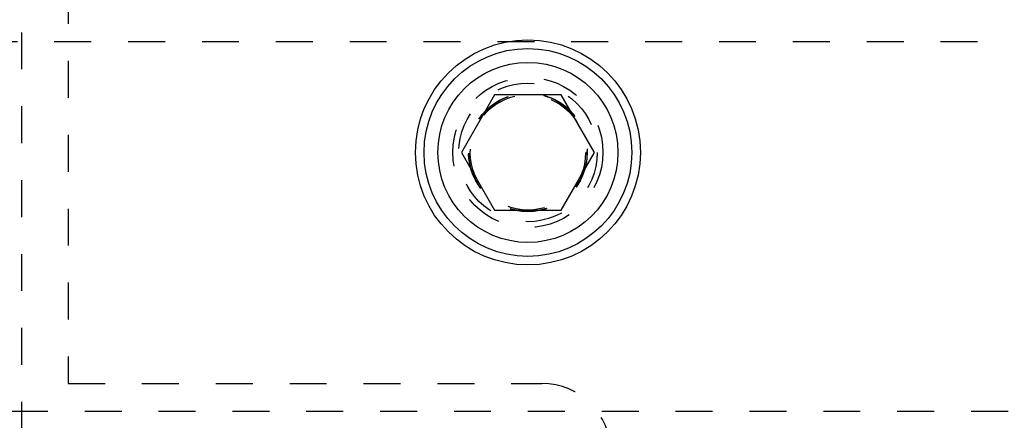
# Model space of a CAD drawing. Header units: inches. Extents: x 1687 to 2505, y -239 to -56.
# Tile 68 of 166: x 1746.5 to 1749.16, y -168.83 to -167.75. Entities that reach past the tile are written whole.
import ezdxf

# ---------------------------------------------------------------- set-up
doc = ezdxf.new("R2010")
doc.units = ezdxf.units.IN
doc.header["$LTSCALE"] = 0.5
doc.header["$MEASUREMENT"] = 0
doc.linetypes.add('HIDDEN', pattern=[0.225, 0.15, -0.075])
doc.layers.add('SID-M-H', color=4, linetype='HIDDEN')
doc.layers.add('SID-M-S', color=105, linetype='Continuous')

msp = doc.modelspace()

# ---------------------------------------------------------------- linework, layer by layer
at = {"layer": 'SID-M-H'}
for p, q in [((1746.50178, -170.48455), (1746.50178, -166.22932)), ((1746.62678, -167.06175), (1746.62678, -168.73455)), ((1746.18928, -167.80955), (1749.60428, -167.80955)), ((1746.62678, -168.73455), (1747.90928, -168.73455)), ((1730.07178, -168.80955), (1754.87178, -168.80955))]:
    msp.add_line(p, q, dxfattribs=at)
for radius in [0.203, 0.1875, 0.16072, 0.16045, 0.15993, 0.15625]:
    msp.add_circle((1747.87178, -168.10955), radius, dxfattribs=at)
msp.add_arc((1747.90928, -168.92205), 0.1875, 0, 90, dxfattribs=at)
at = {"layer": 'SID-M-S'}
for p, q in [((1747.78172, -167.95355), (1747.69165, -168.10955)), ((1747.96185, -167.95355), (1747.78172, -167.95355)), ((1748.05192, -168.10955), (1747.96185, -167.95355)), ((1747.69165, -168.10955), (1747.78172, -168.26555)), ((1747.96185, -168.26555), (1748.05192, -168.10955)), ((1747.78172, -168.26555), (1747.96185, -168.26555))]:
    msp.add_line(p, q, dxfattribs=at)
for radius in [0.3045, 0.28125, 0.24375]:
    msp.add_circle((1747.87178, -168.10955), radius, dxfattribs=at)

doc.saveas('drawing.dxf')
